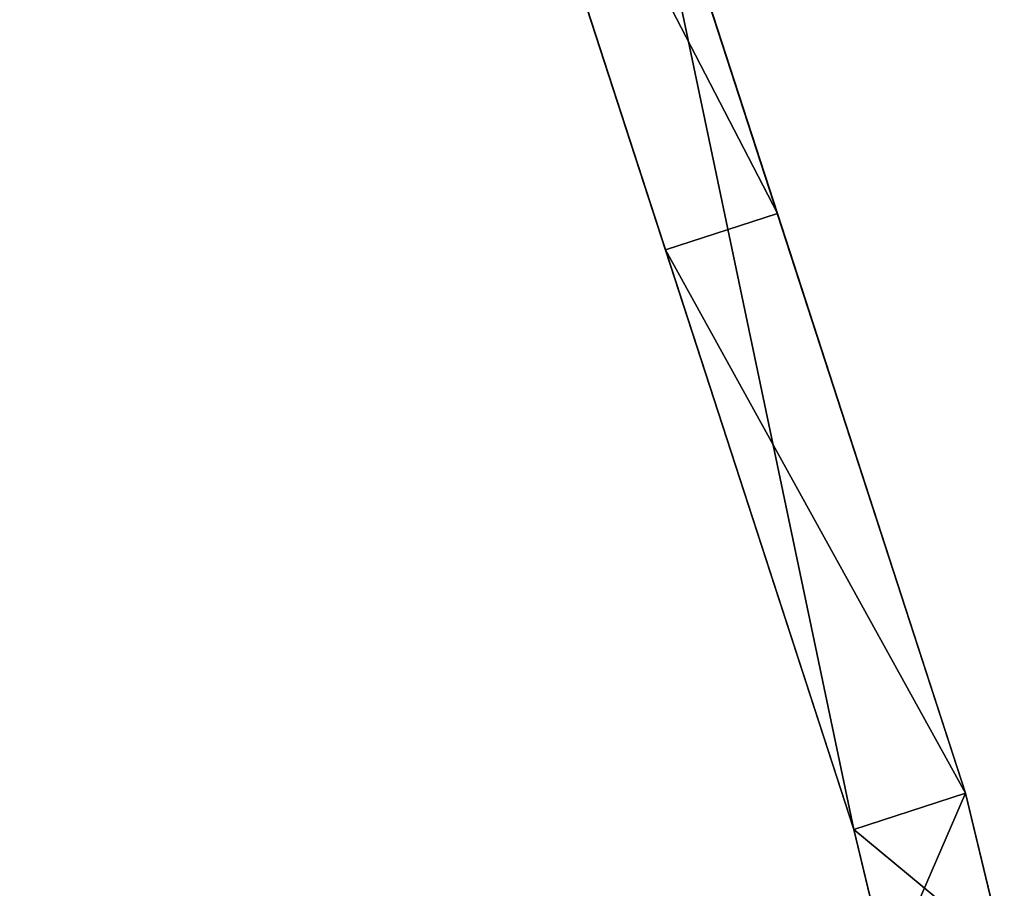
# Model space of a CAD drawing. Header units: inches. Extents: x -11.1 to 11.1, y -1.6 to 7.8.
# Tile 226 of 256: x -11.1 to -9.5, y 2.6 to 4. Entities that reach past the tile are written whole.
import ezdxf

# ---------------------------------------------------------------- set-up
doc = ezdxf.new("R2010")
doc.units = ezdxf.units.IN
doc.header["$LTSCALE"] = 81.481481
doc.header["$MEASUREMENT"] = 0

msp = doc.modelspace()

# ---------------------------------------------------------------- linework, layer by layer
at = {"layer": '19255', "linetype": 'Continuous'}
for points in [[(-11.0951, 6.8131, 9.4032), (-9.7614, 2.7085, 13.2344), (-10.3003, 4.3672, 14.1039), (-11.0951, 6.8131, 9.4032)], [(-9.7614, 2.7085, 13.2344), (-11.0951, 6.8131, 9.4032), (-10.5166, 5.0326, 10.3382), (-9.7614, 2.7085, 13.2344)], [(-10.4755, 4.9062, 10.3739), (-9.7614, 2.7085, 13.2344), (-10.5166, 5.0326, 10.3382), (-10.4755, 4.9062, 10.3739)], [(-9.7614, 2.7085, 13.2344), (-10.4755, 4.9062, 10.3739), (-10.4344, 4.7798, 10.3382), (-9.7614, 2.7085, 13.2344)], [(-10.4044, 4.6874, 10.241), (-9.7614, 2.7085, 13.2344), (-10.4344, 4.7798, 10.3382), (-10.4044, 4.6874, 10.241)], [(-10.0624, 3.6349, 7.8508), (-9.7614, 2.7085, 13.2344), (-10.4148, 4.7195, 8.9874), (-10.0624, 3.6349, 7.8508)], [(-10.4148, 4.7195, 8.9874), (-9.7614, 2.7085, 13.2344), (-10.4044, 4.6874, 9.9755), (-10.4148, 4.7195, 8.9874)], [(-10.4044, 4.6874, 9.9755), (-9.7614, 2.7085, 13.2344), (-10.3934, 4.6536, 10.1082), (-10.4044, 4.6874, 9.9755)], [(-10.3934, 4.6536, 10.1082), (-9.7614, 2.7085, 13.2344), (-10.4044, 4.6874, 10.241), (-10.3934, 4.6536, 10.1082)], [(-9.7614, 2.7085, 6.1725), (-9.7614, 2.7085, 13.2344), (-10.0624, 3.6349, 7.8508), (-9.7614, 2.7085, 6.1725)]]:
    msp.add_3dface(points, dxfattribs=at)
at = {"layer": '19257', "linetype": 'Continuous'}
for points in [[(-9.5826, 2.7666, 13.2344), (-10.9163, 6.8712, 14.4032), (-10.1215, 4.4253, 14.1039), (-9.5826, 2.7666, 13.2344)], [(-10.9163, 6.8712, 14.4032), (-9.5826, 2.7666, 13.2344), (-10.2967, 4.9643, 10.3739), (-10.9163, 6.8712, 14.4032)], [(-10.2967, 4.9643, 10.3739), (-9.5826, 2.7666, 13.2344), (-10.2556, 4.8379, 10.3382), (-10.2967, 4.9643, 10.3739)], [(-9.8836, 3.6929, 7.8508), (-10.236, 4.7776, 8.9874), (-10.2967, 4.9643, 9.8426), (-9.8836, 3.6929, 7.8508)], [(-10.2556, 4.8379, 9.8783), (-9.8836, 3.6929, 7.8508), (-10.2967, 4.9643, 9.8426), (-10.2556, 4.8379, 9.8783)], [(-10.2556, 4.8379, 10.3382), (-9.5826, 2.7666, 13.2344), (-10.2256, 4.7455, 10.241), (-10.2556, 4.8379, 10.3382)], [(-10.2256, 4.7455, 9.9755), (-9.8836, 3.6929, 7.8508), (-10.2556, 4.8379, 9.8783), (-10.2256, 4.7455, 9.9755)], [(-9.5826, 2.7666, 13.2344), (-9.5826, 2.7666, 6.1725), (-10.2256, 4.7455, 10.241), (-9.5826, 2.7666, 13.2344)], [(-9.5826, 2.7666, 6.1725), (-9.8836, 3.6929, 7.8508), (-10.2256, 4.7455, 9.9755), (-9.5826, 2.7666, 6.1725)], [(-10.2256, 4.7455, 10.241), (-9.5826, 2.7666, 6.1725), (-10.2146, 4.7117, 10.1082), (-10.2256, 4.7455, 10.241)], [(-10.2146, 4.7117, 10.1082), (-9.5826, 2.7666, 6.1725), (-10.2256, 4.7455, 9.9755), (-10.2146, 4.7117, 10.1082)]]:
    msp.add_3dface(points, dxfattribs=at)
at = {"layer": '19264', "linetype": 'Continuous'}
for points in [[(-9.5826, 2.7666, 6.1725), (-10.0624, 3.6349, 7.8508), (-9.8836, 3.6929, 7.8508), (-9.5826, 2.7666, 6.1725)], [(-9.5826, 2.7666, 6.1725), (-9.7614, 2.7085, 6.1725), (-10.0624, 3.6349, 7.8508), (-9.5826, 2.7666, 6.1725)]]:
    msp.add_3dface(points, dxfattribs=at)
at = {"layer": '19265', "linetype": 'Continuous'}
for points in [[(-10.3003, 4.3672, 14.1039), (-9.7614, 2.7085, 13.2344), (-10.1215, 4.4253, 14.1039), (-10.3003, 4.3672, 14.1039)], [(-9.7614, 2.7085, 13.2344), (-9.5826, 2.7666, 13.2344), (-10.1215, 4.4253, 14.1039), (-9.7614, 2.7085, 13.2344)]]:
    msp.add_3dface(points, dxfattribs=at)
at = {"layer": '19266', "linetype": 'Continuous'}
for points in [[(-9.8836, 3.6929, 7.8508), (-10.4148, 4.7195, 8.9874), (-10.236, 4.7776, 8.9874), (-9.8836, 3.6929, 7.8508)], [(-10.0624, 3.6349, 7.8508), (-10.4148, 4.7195, 8.9874), (-9.8836, 3.6929, 7.8508), (-10.0624, 3.6349, 7.8508)]]:
    msp.add_3dface(points, dxfattribs=at)
at = {"layer": '19272', "linetype": 'Continuous'}
for points in [[(-9.7614, 2.7085, 13.2344), (-9.7067, 2.4811, 13.0529), (-9.5826, 2.7666, 13.2344), (-9.7614, 2.7085, 13.2344)], [(-9.5826, 2.7666, 13.2344), (-9.7067, 2.4811, 13.0529), (-9.521, 2.5104, 13.0526), (-9.5826, 2.7666, 13.2344)]]:
    msp.add_3dface(points, dxfattribs=at)
at = {"layer": '19273', "linetype": 'Continuous'}
for points in [[(-9.5826, 2.7666, 6.1725), (-9.5208, 2.5091, 5.7503), (-9.7614, 2.7085, 6.1725), (-9.5826, 2.7666, 6.1725)], [(-9.7614, 2.7085, 6.1725), (-9.5208, 2.5091, 5.7503), (-9.7065, 2.4797, 5.7503), (-9.7614, 2.7085, 6.1725)]]:
    msp.add_3dface(points, dxfattribs=at)
at = {"layer": '19274', "linetype": 'Continuous'}
for points in [[(-9.5826, 2.7666, 13.2344), (-9.521, 2.5104, 13.0526), (-9.5826, 2.7666, 6.1725), (-9.5826, 2.7666, 13.2344)], [(-9.521, 2.5104, 13.0526), (-9.5208, 2.5091, 5.7503), (-9.5826, 2.7666, 6.1725), (-9.521, 2.5104, 13.0526)]]:
    msp.add_3dface(points, dxfattribs=at)
at = {"layer": '19275', "linetype": 'Continuous'}
for points in [[(-9.7067, 2.4811, 13.0529), (-9.7614, 2.7085, 13.2344), (-9.7065, 2.4797, 5.7503), (-9.7067, 2.4811, 13.0529)], [(-9.7614, 2.7085, 13.2344), (-9.7614, 2.7085, 6.1725), (-9.7065, 2.4797, 5.7503), (-9.7614, 2.7085, 13.2344)]]:
    msp.add_3dface(points, dxfattribs=at)

doc.saveas('drawing.dxf')
